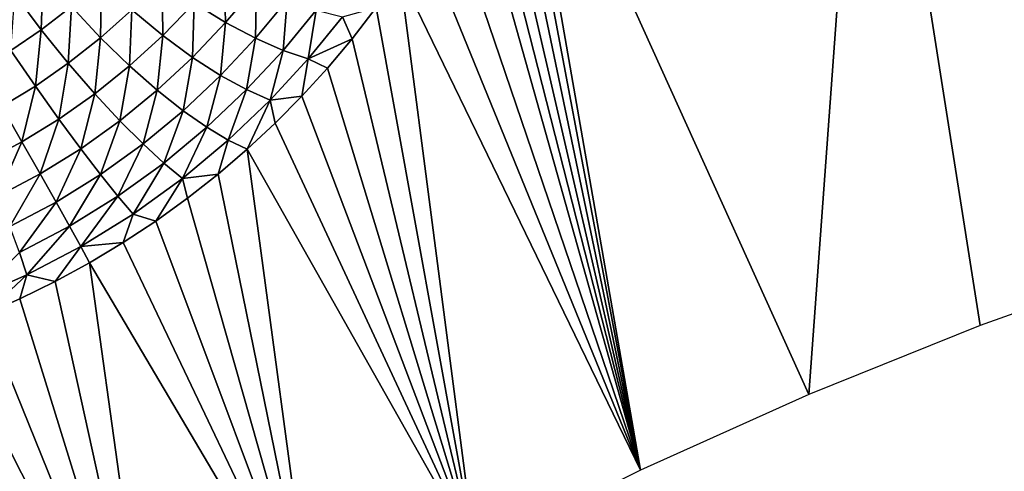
# Model space of a CAD drawing. Header units: millimetres. Extents: x -100 to 100, y -30 to 32.
# Tile 86 of 127: x -4.587 to -2.841, y 7.345 to 8.145. Entities that reach past the tile are written whole.
import ezdxf

# ---------------------------------------------------------------- set-up
doc = ezdxf.new("R2010")
doc.units = ezdxf.units.MM
doc.header["$LTSCALE"] = 81.481481
for name, color, linetype in [('3', 7, 'CONTINUOUS'), ('53', 7, 'CONTINUOUS'), ('6', 7, 'CONTINUOUS'), ('61', 7, 'CONTINUOUS'), ('62', 7, 'CONTINUOUS'), ('65', 7, 'CONTINUOUS'), ('67', 7, 'CONTINUOUS'), ('71', 7, 'CONTINUOUS'), ('75', 7, 'CONTINUOUS'), ('81', 7, 'CONTINUOUS'), ('83', 7, 'CONTINUOUS')]:
    doc.layers.add(name, color=color, linetype=linetype)

msp = doc.modelspace()

# ---------------------------------------------------------------- linework, layer by layer
at = {"layer": '3', "color": 7, "linetype": 'Continuous'}
for points in [[(-100, 30, -2), (100, 30, -2), (-100, -30, -2), (-100, 30, -2)], [(-100, -30, -2), (100, 30, -2), (100, -30, -2), (-100, -30, -2)]]:
    msp.add_3dface(points, dxfattribs=at)
at = {"layer": '53', "color": 7, "linetype": 'Continuous'}
for points in [[(79, 27.8, 669.2), (-79, 27.8, 669.2), (79, -27.8, 669.2), (79, 27.8, 669.2)], [(79, -27.8, 669.2), (-79, 27.8, 669.2), (-79, -27.8, 669.2), (79, -27.8, 669.2)]]:
    msp.add_3dface(points, dxfattribs=at)
at = {"layer": '6', "color": 7, "linetype": 'Continuous'}
for points in [[(-98, -28), (98, -28), (-98, 28), (-98, -28)], [(-98, 28), (98, -28), (98, 28), (-98, 28)]]:
    msp.add_3dface(points, dxfattribs=at)
at = {"layer": '61', "color": 7, "linetype": 'Continuous'}
for points in [[(51, 23, 14), (51, -23, 14), (-50, -23, 14), (51, 23, 14)], [(-50, 23, 14), (51, 23, 14), (-50, -23, 14), (-50, 23, 14)]]:
    msp.add_3dface(points, dxfattribs=at)
at = {"layer": '62', "color": 7, "linetype": 'Continuous'}
for points in [[(-50, -23, 18), (51, -23, 18), (-50, 23, 18), (-50, -23, 18)], [(-50, 23, 18), (51, -23, 18), (51, 23, 18), (-50, 23, 18)]]:
    msp.add_3dface(points, dxfattribs=at)
at = {"layer": '65', "linetype": 'Continuous'}
for points in [[(38, 3, 3.1), (38, 12, 3.1), (-5.3651, 10.3655, 3.1), (38, 3, 3.1)], [(-5.2521, 10.3393, 3.1), (38, 3, 3.1), (-5.3651, 10.3655, 3.1), (-5.2521, 10.3393, 3.1)], [(38, -3, 3.1), (38, 3, 3.1), (-5.2521, 10.3393, 3.1), (38, -3, 3.1)], [(-5.1437, 10.298, 3.1), (38, -3, 3.1), (-5.2521, 10.3393, 3.1), (-5.1437, 10.298, 3.1)], [(38, -12, 3.1), (38, -3, 3.1), (-5.1437, 10.298, 3.1), (38, -12, 3.1)], [(-5.0419, 10.2423, 3.1), (38, -12, 3.1), (-5.1437, 10.298, 3.1), (-5.0419, 10.2423, 3.1)], [(11.3911, 0.7547, 3.1), (38, -12, 3.1), (-5.0419, 10.2423, 3.1), (11.3911, 0.7547, 3.1)], [(11.2847, 0.8009, 3.1), (11.3911, 0.7547, 3.1), (-5.0419, 10.2423, 3.1), (11.2847, 0.8009, 3.1)], [(11.1729, 0.8322, 3.1), (11.2847, 0.8009, 3.1), (-5.0419, 10.2423, 3.1), (11.1729, 0.8322, 3.1)], [(11.058, 0.848, 3.1), (11.1729, 0.8322, 3.1), (-5.0419, 10.2423, 3.1), (11.058, 0.848, 3.1)], [(10.942, 0.848, 3.1), (11.058, 0.848, 3.1), (-5.0419, 10.2423, 3.1), (10.942, 0.848, 3.1)], [(10.8271, 0.8322, 3.1), (10.942, 0.848, 3.1), (-5.0419, 10.2423, 3.1), (10.8271, 0.8322, 3.1)], [(10.7153, 0.8009, 3.1), (10.8271, 0.8322, 3.1), (-5.0419, 10.2423, 3.1), (10.7153, 0.8009, 3.1)], [(10.6089, 0.7547, 3.1), (10.7153, 0.8009, 3.1), (-5.0419, 10.2423, 3.1), (10.6089, 0.7547, 3.1)], [(10.5098, 0.6944, 3.1), (10.6089, 0.7547, 3.1), (-5.0419, 10.2423, 3.1), (10.5098, 0.6944, 3.1)], [(10.4198, 0.6212, 3.1), (10.5098, 0.6944, 3.1), (-5.0419, 10.2423, 3.1), (10.4198, 0.6212, 3.1)], [(10.3406, 0.5364, 3.1), (10.4198, 0.6212, 3.1), (-5.0419, 10.2423, 3.1), (10.3406, 0.5364, 3.1)], [(10.2737, 0.4416, 3.1), (10.3406, 0.5364, 3.1), (-5.0419, 10.2423, 3.1), (10.2737, 0.4416, 3.1)], [(10.2204, 0.3387, 3.1), (10.2737, 0.4416, 3.1), (-5.0419, 10.2423, 3.1), (10.2204, 0.3387, 3.1)], [(10.1815, 0.2293, 3.1), (10.2204, 0.3387, 3.1), (-5.0419, 10.2423, 3.1), (10.1815, 0.2293, 3.1)], [(10.1579, 0.1157, 3.1), (10.1815, 0.2293, 3.1), (-5.0419, 10.2423, 3.1), (10.1579, 0.1157, 3.1)], [(10.15, 0, 3.1), (10.1579, 0.1157, 3.1), (-5.0419, 10.2423, 3.1), (10.15, 0, 3.1)], [(-4.9487, 10.1733, 3.1), (10.15, 0, 3.1), (-5.0419, 10.2423, 3.1), (-4.9487, 10.1733, 3.1)], [(-4.8657, 10.0921, 3.1), (10.15, 0, 3.1), (-4.9487, 10.1733, 3.1), (-4.8657, 10.0921, 3.1)], [(-4.7946, 10.0005, 3.1), (10.15, 0, 3.1), (-4.8657, 10.0921, 3.1), (-4.7946, 10.0005, 3.1)], [(-4.7366, 9.9001, 3.1), (10.15, 0, 3.1), (-4.7946, 10.0005, 3.1), (-4.7366, 9.9001, 3.1)], [(-4.6928, 9.7926, 3.1), (10.15, 0, 3.1), (-4.7366, 9.9001, 3.1), (-4.6928, 9.7926, 3.1)], [(-4.6641, 9.6802, 3.1), (10.15, 0, 3.1), (-4.6928, 9.7926, 3.1), (-4.6641, 9.6802, 3.1)], [(-4.6509, 9.565, 3.1), (10.15, 0, 3.1), (-4.6641, 9.6802, 3.1), (-4.6509, 9.565, 3.1)], [(10.1579, -0.1157, 3.1), (10.15, 0, 3.1), (-4.6509, 9.565, 3.1), (10.1579, -0.1157, 3.1)], [(10.1815, -0.2293, 3.1), (10.1579, -0.1157, 3.1), (-4.6509, 9.565, 3.1), (10.1815, -0.2293, 3.1)], [(10.2204, -0.3387, 3.1), (10.1815, -0.2293, 3.1), (-4.6509, 9.565, 3.1), (10.2204, -0.3387, 3.1)], [(10.2737, -0.4416, 3.1), (10.2204, -0.3387, 3.1), (-4.6509, 9.565, 3.1), (10.2737, -0.4416, 3.1)], [(10.3406, -0.5364, 3.1), (10.2737, -0.4416, 3.1), (-4.6509, 9.565, 3.1), (10.3406, -0.5364, 3.1)], [(10.4198, -0.6212, 3.1), (10.3406, -0.5364, 3.1), (-4.6509, 9.565, 3.1), (10.4198, -0.6212, 3.1)], [(10.5098, -0.6944, 3.1), (10.4198, -0.6212, 3.1), (-4.6509, 9.565, 3.1), (10.5098, -0.6944, 3.1)], [(10.5098, -0.6944, 3.1), (-4.6509, 9.565, 3.1), (-4.6509, -9.565, 3.1), (10.5098, -0.6944, 3.1)]]:
    msp.add_3dface(points, dxfattribs=at)
at = {"layer": '67', "color": 253, "linetype": 'Continuous', "true_color": 0xaab4c3}
for points in [[(-2.4428, 9.0783, 6.9428), (-2.5753, 7.7131, 5.1), (-3.0851, 8.8806, 6.9428), (-2.4428, 9.0783, 6.9428)], [(-3.0851, 8.8806, 6.9428), (-3.1875, 7.4809, 5.1), (-3.7111, 8.637, 6.9417), (-3.0851, 8.8806, 6.9428)], [(-2.8837, 7.6032, 5.1), (-3.1875, 7.4809, 5.1), (-3.0851, 8.8806, 6.9428), (-2.8837, 7.6032, 5.1)], [(-2.5753, 7.7131, 5.1), (-2.8837, 7.6032, 5.1), (-3.0851, 8.8806, 6.9428), (-2.5753, 7.7131, 5.1)], [(-3.7111, 8.637, 6.9417), (-3.4863, 7.3464, 5.1), (-3.723, 8.6025, 6.9006), (-3.7111, 8.637, 6.9417)], [(-3.1875, 7.4809, 5.1), (-3.4863, 7.3464, 5.1), (-3.7111, 8.637, 6.9417), (-3.1875, 7.4809, 5.1)], [(-3.723, 8.6025, 6.9006), (-3.4863, 7.3464, 5.1), (-3.7393, 8.5591, 6.8499), (-3.723, 8.6025, 6.9006)], [(-3.7393, 8.5591, 6.8499), (-3.4863, 7.3464, 5.1), (-3.7565, 8.5169, 6.8017), (-3.7393, 8.5591, 6.8499)], [(-3.7565, 8.5169, 6.8017), (-3.4863, 7.3464, 5.1), (-3.7742, 8.4761, 6.756), (-3.7565, 8.5169, 6.8017)], [(-3.7742, 8.4761, 6.756), (-3.4863, 7.3464, 5.1), (-3.7926, 8.4365, 6.7128), (-3.7742, 8.4761, 6.756)], [(-3.7926, 8.4365, 6.7128), (-3.4863, 7.3464, 5.1), (-3.8312, 8.3613, 6.6336), (-3.7926, 8.4365, 6.7128)], [(-3.8312, 8.3613, 6.6336), (-3.4863, 7.3464, 5.1), (-3.8714, 8.2915, 6.564), (-3.8312, 8.3613, 6.6336)], [(-3.8714, 8.2915, 6.564), (-3.4863, 7.3464, 5.1), (-3.9127, 8.2268, 6.5029), (-3.8714, 8.2915, 6.564)], [(-3.9127, 8.2268, 6.5029), (-3.7793, 7.2001, 5.1), (-3.9549, 8.1671, 6.4499), (-3.9127, 8.2268, 6.5029)], [(-3.4863, 7.3464, 5.1), (-3.7793, 7.2001, 5.1), (-3.9127, 8.2268, 6.5029), (-3.4863, 7.3464, 5.1)], [(-3.9549, 8.1671, 6.4499), (-3.7793, 7.2001, 5.1), (-3.9977, 8.1115, 6.4036), (-3.9549, 8.1671, 6.4499)], [(-3.9977, 8.1115, 6.4036), (-3.7793, 7.2001, 5.1), (-4.0415, 8.0593, 6.3632), (-3.9977, 8.1115, 6.4036)], [(-4.0415, 8.0593, 6.3632), (-3.7793, 7.2001, 5.1), (-4.0866, 8.0097, 6.3278), (-4.0415, 8.0593, 6.3632)], [(-4.0866, 8.0097, 6.3278), (-3.7793, 7.2001, 5.1), (-4.1339, 7.9619, 6.297), (-4.0866, 8.0097, 6.3278)], [(-4.1339, 7.9619, 6.297), (-3.7793, 7.2001, 5.1), (-4.1835, 7.9157, 6.2707), (-4.1339, 7.9619, 6.297)], [(-4.1835, 7.9157, 6.2707), (-4.0661, 7.0421, 5.1), (-4.2354, 7.8713, 6.249), (-4.1835, 7.9157, 6.2707)], [(-3.7793, 7.2001, 5.1), (-4.0661, 7.0421, 5.1), (-4.1835, 7.9157, 6.2707), (-3.7793, 7.2001, 5.1)], [(-4.2354, 7.8713, 6.249), (-4.0661, 7.0421, 5.1), (-4.2894, 7.8288, 6.232), (-4.2354, 7.8713, 6.249)], [(-4.2894, 7.8288, 6.232), (-4.0661, 7.0421, 5.1), (-4.3456, 7.7881, 6.2196), (-4.2894, 7.8288, 6.232)], [(-4.3456, 7.7881, 6.2196), (-4.0661, 7.0421, 5.1), (-4.4035, 7.75, 6.2125), (-4.3456, 7.7881, 6.2196)], [(-4.4035, 7.75, 6.2125), (-4.0661, 7.0421, 5.1), (-4.4631, 7.7143, 6.2106), (-4.4035, 7.75, 6.2125)], [(-4.4631, 7.7143, 6.2106), (-4.3463, 6.8727, 5.1), (-4.5241, 7.6811, 6.2137), (-4.4631, 7.7143, 6.2106)], [(-4.0661, 7.0421, 5.1), (-4.3463, 6.8727, 5.1), (-4.4631, 7.7143, 6.2106), (-4.0661, 7.0421, 5.1)], [(-4.5241, 7.6811, 6.2137), (-4.3463, 6.8727, 5.1), (-4.5866, 7.6506, 6.222), (-4.5241, 7.6811, 6.2137)], [(-4.5866, 7.6506, 6.222), (-4.3463, 6.8727, 5.1), (-4.6503, 7.6228, 6.2356), (-4.5866, 7.6506, 6.222)], [(-4.6503, 7.6228, 6.2356), (-4.3463, 6.8727, 5.1), (-4.7147, 7.5978, 6.2539), (-4.6503, 7.6228, 6.2356)], [(-4.7147, 7.5978, 6.2539), (-4.3463, 6.8727, 5.1), (-4.7795, 7.5757, 6.2768), (-4.7147, 7.5978, 6.2539)], [(-4.7795, 7.5757, 6.2768), (-4.3463, 6.8727, 5.1), (-4.8447, 7.5564, 6.3044), (-4.7795, 7.5757, 6.2768)], [(-4.3463, 6.8727, 5.1), (-4.6196, 6.692, 5.1), (-4.8447, 7.5564, 6.3044), (-4.3463, 6.8727, 5.1)]]:
    msp.add_3dface(points, dxfattribs=at)
at = {"layer": '71', "color": 253, "linetype": 'Continuous', "true_color": 0xaab4c3}
for points in [[(-4.5454, 8.2279, 6.4573), (-4.5488, 8.1275, 6.4428), (-4.596, 8.1904, 6.4388), (-4.5454, 8.2279, 6.4573)], [(-4.4953, 8.1685, 6.4621), (-4.5488, 8.1275, 6.4428), (-4.5454, 8.2279, 6.4573), (-4.4953, 8.1685, 6.4621)], [(-4.2245, 8.2356, 6.5585), (-4.2219, 8.1401, 6.491), (-4.2774, 8.1748, 6.5107), (-4.2245, 8.2356, 6.5585)], [(-4.1672, 8.2046, 6.5414), (-4.2219, 8.1401, 6.491), (-4.2245, 8.2356, 6.5585), (-4.1672, 8.2046, 6.5414)], [(-4.4423, 8.214, 6.4899), (-4.4438, 8.1131, 6.4557), (-4.4953, 8.1685, 6.4621), (-4.4423, 8.214, 6.4899)], [(-4.388, 8.1627, 6.4851), (-4.4438, 8.1131, 6.4557), (-4.4423, 8.214, 6.4899), (-4.388, 8.1627, 6.4851)], [(-4.3342, 8.2163, 6.5228), (-4.3335, 8.1172, 6.4707), (-4.388, 8.1627, 6.4851), (-4.3342, 8.2163, 6.5228)], [(-4.2774, 8.1748, 6.5107), (-4.3335, 8.1172, 6.4707), (-4.3342, 8.2163, 6.5228), (-4.2774, 8.1748, 6.5107)], [(-4.5488, 8.1275, 6.4428), (-4.6026, 8.0908, 6.4318), (-4.596, 8.1904, 6.4388), (-4.5488, 8.1275, 6.4428)], [(-4.1672, 8.2046, 6.5414), (-4.1691, 8.1122, 6.4653), (-4.2219, 8.1401, 6.491), (-4.1672, 8.2046, 6.5414)], [(-4.1125, 8.1803, 6.5186), (-4.1691, 8.1122, 6.4653), (-4.1672, 8.2046, 6.5414), (-4.1125, 8.1803, 6.5186)], [(-4.2774, 8.1748, 6.5107), (-4.2806, 8.0783, 6.4485), (-4.3335, 8.1172, 6.4707), (-4.2774, 8.1748, 6.5107)], [(-4.2219, 8.1401, 6.491), (-4.2806, 8.0783, 6.4485), (-4.2774, 8.1748, 6.5107), (-4.2219, 8.1401, 6.491)], [(-4.1125, 8.1803, 6.5186), (-4.1201, 8.0909, 6.4352), (-4.1691, 8.1122, 6.4653), (-4.1125, 8.1803, 6.5186)], [(-4.0614, 8.1624, 6.4914), (-4.1201, 8.0909, 6.4352), (-4.1125, 8.1803, 6.5186), (-4.0614, 8.1624, 6.4914)], [(-4.4953, 8.1685, 6.4621), (-4.5009, 8.0681, 6.4351), (-4.5488, 8.1275, 6.4428), (-4.4953, 8.1685, 6.4621)], [(-4.4438, 8.1131, 6.4557), (-4.5009, 8.0681, 6.4351), (-4.4953, 8.1685, 6.4621), (-4.4438, 8.1131, 6.4557)], [(-4.388, 8.1627, 6.4851), (-4.3925, 8.0633, 6.4393), (-4.4438, 8.1131, 6.4557), (-4.388, 8.1627, 6.4851)], [(-4.3335, 8.1172, 6.4707), (-4.3925, 8.0633, 6.4393), (-4.388, 8.1627, 6.4851), (-4.3335, 8.1172, 6.4707)], [(-4.0614, 8.1624, 6.4914), (-4.0755, 8.0756, 6.4023), (-4.1201, 8.0909, 6.4352), (-4.0614, 8.1624, 6.4914)], [(-4.0145, 8.1504, 6.4613), (-4.0755, 8.0756, 6.4023), (-4.0614, 8.1624, 6.4914), (-4.0145, 8.1504, 6.4613)], [(-3.9549, 8.1671, 6.4499), (-3.9977, 8.1115, 6.4036), (-4.0145, 8.1504, 6.4613), (-3.9549, 8.1671, 6.4499)], [(-4.2219, 8.1401, 6.491), (-4.2307, 8.0465, 6.42), (-4.2806, 8.0783, 6.4485), (-4.2219, 8.1401, 6.491)], [(-4.1691, 8.1122, 6.4653), (-4.2307, 8.0465, 6.42), (-4.2219, 8.1401, 6.491), (-4.1691, 8.1122, 6.4653)], [(-4.0145, 8.1504, 6.4613), (-3.9977, 8.1115, 6.4036), (-4.0755, 8.0756, 6.4023), (-4.0145, 8.1504, 6.4613)], [(-4.5488, 8.1275, 6.4428), (-4.5592, 8.0275, 6.4232), (-4.6026, 8.0908, 6.4318), (-4.5488, 8.1275, 6.4428)], [(-4.5009, 8.0681, 6.4351), (-4.5592, 8.0275, 6.4232), (-4.5488, 8.1275, 6.4428), (-4.5009, 8.0681, 6.4351)], [(-4.4438, 8.1131, 6.4557), (-4.454, 8.0138, 6.417), (-4.5009, 8.0681, 6.4351), (-4.4438, 8.1131, 6.4557)], [(-4.3925, 8.0633, 6.4393), (-4.454, 8.0138, 6.417), (-4.4438, 8.1131, 6.4557), (-4.3925, 8.0633, 6.4393)], [(-4.3335, 8.1172, 6.4707), (-4.3432, 8.0201, 6.4147), (-4.3925, 8.0633, 6.4393), (-4.3335, 8.1172, 6.4707)], [(-4.2806, 8.0783, 6.4485), (-4.3432, 8.0201, 6.4147), (-4.3335, 8.1172, 6.4707), (-4.2806, 8.0783, 6.4485)], [(-4.1691, 8.1122, 6.4653), (-4.1846, 8.0213, 6.387), (-4.2307, 8.0465, 6.42), (-4.1691, 8.1122, 6.4653)], [(-4.1201, 8.0909, 6.4352), (-4.1846, 8.0213, 6.387), (-4.1691, 8.1122, 6.4653), (-4.1201, 8.0909, 6.4352)], [(-3.9977, 8.1115, 6.4036), (-4.0415, 8.0593, 6.3632), (-4.0755, 8.0756, 6.4023), (-3.9977, 8.1115, 6.4036)], [(-4.5592, 8.0275, 6.4232), (-4.6188, 7.9911, 6.4196), (-4.6026, 8.0908, 6.4318), (-4.5592, 8.0275, 6.4232)], [(-4.1201, 8.0909, 6.4352), (-4.143, 8.0024, 6.3512), (-4.1846, 8.0213, 6.387), (-4.1201, 8.0909, 6.4352)], [(-4.0755, 8.0756, 6.4023), (-4.143, 8.0024, 6.3512), (-4.1201, 8.0909, 6.4352), (-4.0755, 8.0756, 6.4023)], [(-4.5009, 8.0681, 6.4351), (-4.5176, 7.9688, 6.4039), (-4.5592, 8.0275, 6.4232), (-4.5009, 8.0681, 6.4351)], [(-4.454, 8.0138, 6.417), (-4.5176, 7.9688, 6.4039), (-4.5009, 8.0681, 6.4351), (-4.454, 8.0138, 6.417)], [(-4.2806, 8.0783, 6.4485), (-4.2971, 7.9838, 6.3835), (-4.3432, 8.0201, 6.4147), (-4.2806, 8.0783, 6.4485)], [(-4.2307, 8.0465, 6.42), (-4.2971, 7.9838, 6.3835), (-4.2806, 8.0783, 6.4485), (-4.2307, 8.0465, 6.42)], [(-4.0755, 8.0756, 6.4023), (-4.0866, 8.0097, 6.3278), (-4.143, 8.0024, 6.3512), (-4.0755, 8.0756, 6.4023)], [(-4.0415, 8.0593, 6.3632), (-4.0866, 8.0097, 6.3278), (-4.0755, 8.0756, 6.4023), (-4.0415, 8.0593, 6.3632)], [(-4.3925, 8.0633, 6.4393), (-4.4094, 7.9659, 6.3903), (-4.454, 8.0138, 6.417), (-4.3925, 8.0633, 6.4393)], [(-4.3432, 8.0201, 6.4147), (-4.4094, 7.9659, 6.3903), (-4.3925, 8.0633, 6.4393), (-4.3432, 8.0201, 6.4147)], [(-4.2307, 8.0465, 6.42), (-4.255, 7.9544, 6.3479), (-4.2971, 7.9838, 6.3835), (-4.2307, 8.0465, 6.42)], [(-4.1846, 8.0213, 6.387), (-4.255, 7.9544, 6.3479), (-4.2307, 8.0465, 6.42), (-4.1846, 8.0213, 6.387)], [(-4.5592, 8.0275, 6.4232), (-4.5832, 7.9285, 6.3999), (-4.6188, 7.9911, 6.4196), (-4.5592, 8.0275, 6.4232)], [(-4.5176, 7.9688, 6.4039), (-4.5832, 7.9285, 6.3999), (-4.5592, 8.0275, 6.4232), (-4.5176, 7.9688, 6.4039)], [(-4.3432, 8.0201, 6.4147), (-4.3683, 7.9249, 6.3569), (-4.4094, 7.9659, 6.3903), (-4.3432, 8.0201, 6.4147)], [(-4.2971, 7.9838, 6.3835), (-4.3683, 7.9249, 6.3569), (-4.3432, 8.0201, 6.4147), (-4.2971, 7.9838, 6.3835)], [(-4.1846, 8.0213, 6.387), (-4.2174, 7.9315, 6.3094), (-4.255, 7.9544, 6.3479), (-4.1846, 8.0213, 6.387)], [(-4.143, 8.0024, 6.3512), (-4.2174, 7.9315, 6.3094), (-4.1846, 8.0213, 6.387), (-4.143, 8.0024, 6.3512)], [(-4.454, 8.0138, 6.417), (-4.4788, 7.9163, 6.3758), (-4.5176, 7.9688, 6.4039), (-4.454, 8.0138, 6.417)], [(-4.4094, 7.9659, 6.3903), (-4.4788, 7.9163, 6.3758), (-4.454, 8.0138, 6.417), (-4.4094, 7.9659, 6.3903)], [(-4.143, 8.0024, 6.3512), (-4.1835, 7.9157, 6.2707), (-4.2174, 7.9315, 6.3094), (-4.143, 8.0024, 6.3512)], [(-4.1339, 7.9619, 6.297), (-4.1835, 7.9157, 6.2707), (-4.143, 8.0024, 6.3512), (-4.1339, 7.9619, 6.297)], [(-4.0866, 8.0097, 6.3278), (-4.1339, 7.9619, 6.297), (-4.143, 8.0024, 6.3512), (-4.0866, 8.0097, 6.3278)], [(-4.5832, 7.9285, 6.3999), (-4.6509, 7.8925, 6.4049), (-4.6188, 7.9911, 6.4196), (-4.5832, 7.9285, 6.3999)], [(-4.2971, 7.9838, 6.3835), (-4.3312, 7.891, 6.319), (-4.3683, 7.9249, 6.3569), (-4.2971, 7.9838, 6.3835)], [(-4.255, 7.9544, 6.3479), (-4.3312, 7.891, 6.319), (-4.2971, 7.9838, 6.3835), (-4.255, 7.9544, 6.3479)], [(-4.5176, 7.9688, 6.4039), (-4.551, 7.8717, 6.3713), (-4.5832, 7.9285, 6.3999), (-4.5176, 7.9688, 6.4039)], [(-4.4788, 7.9163, 6.3758), (-4.551, 7.8717, 6.3713), (-4.5176, 7.9688, 6.4039), (-4.4788, 7.9163, 6.3758)], [(-4.4094, 7.9659, 6.3903), (-4.4437, 7.8707, 6.3409), (-4.4788, 7.9163, 6.3758), (-4.4094, 7.9659, 6.3903)], [(-4.3683, 7.9249, 6.3569), (-4.4437, 7.8707, 6.3409), (-4.4094, 7.9659, 6.3903), (-4.3683, 7.9249, 6.3569)], [(-4.255, 7.9544, 6.3479), (-4.2986, 7.8638, 6.2784), (-4.3312, 7.891, 6.319), (-4.255, 7.9544, 6.3479)], [(-4.2174, 7.9315, 6.3094), (-4.2986, 7.8638, 6.2784), (-4.255, 7.9544, 6.3479), (-4.2174, 7.9315, 6.3094)], [(-4.5832, 7.9285, 6.3999), (-4.6257, 7.8323, 6.377), (-4.6509, 7.8925, 6.4049), (-4.5832, 7.9285, 6.3999)], [(-4.551, 7.8717, 6.3713), (-4.6257, 7.8323, 6.377), (-4.5832, 7.9285, 6.3999), (-4.551, 7.8717, 6.3713)], [(-4.2174, 7.9315, 6.3094), (-4.2354, 7.8713, 6.249), (-4.2986, 7.8638, 6.2784), (-4.2174, 7.9315, 6.3094)], [(-4.1835, 7.9157, 6.2707), (-4.2354, 7.8713, 6.249), (-4.2174, 7.9315, 6.3094), (-4.1835, 7.9157, 6.2707)], [(-4.4788, 7.9163, 6.3758), (-4.5227, 7.8218, 6.336), (-4.551, 7.8717, 6.3713), (-4.4788, 7.9163, 6.3758)], [(-4.4437, 7.8707, 6.3409), (-4.5227, 7.8218, 6.336), (-4.4788, 7.9163, 6.3758), (-4.4437, 7.8707, 6.3409)], [(-4.3683, 7.9249, 6.3569), (-4.4128, 7.8322, 6.3015), (-4.4437, 7.8707, 6.3409), (-4.3683, 7.9249, 6.3569)], [(-4.3312, 7.891, 6.319), (-4.4128, 7.8322, 6.3015), (-4.3683, 7.9249, 6.3569), (-4.3312, 7.891, 6.319)], [(-4.3312, 7.891, 6.319), (-4.3861, 7.8006, 6.2594), (-4.4128, 7.8322, 6.3015), (-4.3312, 7.891, 6.319)], [(-4.2986, 7.8638, 6.2784), (-4.3861, 7.8006, 6.2594), (-4.3312, 7.891, 6.319), (-4.2986, 7.8638, 6.2784)], [(-4.551, 7.8717, 6.3713), (-4.6046, 7.7787, 6.3423), (-4.6257, 7.8323, 6.377), (-4.551, 7.8717, 6.3713)], [(-4.5227, 7.8218, 6.336), (-4.6046, 7.7787, 6.3423), (-4.551, 7.8717, 6.3713), (-4.5227, 7.8218, 6.336)], [(-4.4437, 7.8707, 6.3409), (-4.4986, 7.779, 6.2961), (-4.5227, 7.8218, 6.336), (-4.4437, 7.8707, 6.3409)], [(-4.4128, 7.8322, 6.3015), (-4.4986, 7.779, 6.2961), (-4.4437, 7.8707, 6.3409), (-4.4128, 7.8322, 6.3015)], [(-4.2986, 7.8638, 6.2784), (-4.3456, 7.7881, 6.2196), (-4.3861, 7.8006, 6.2594), (-4.2986, 7.8638, 6.2784)], [(-4.2894, 7.8288, 6.232), (-4.3456, 7.7881, 6.2196), (-4.2986, 7.8638, 6.2784), (-4.2894, 7.8288, 6.232)], [(-4.2354, 7.8713, 6.249), (-4.2894, 7.8288, 6.232), (-4.2986, 7.8638, 6.2784), (-4.2354, 7.8713, 6.249)], [(-4.4128, 7.8322, 6.3015), (-4.4786, 7.7433, 6.2536), (-4.4986, 7.779, 6.2961), (-4.4128, 7.8322, 6.3015)], [(-4.3861, 7.8006, 6.2594), (-4.4786, 7.7433, 6.2536), (-4.4128, 7.8322, 6.3015), (-4.3861, 7.8006, 6.2594)], [(-4.5227, 7.8218, 6.336), (-4.5876, 7.7322, 6.303), (-4.6046, 7.7787, 6.3423), (-4.5227, 7.8218, 6.336)], [(-4.4986, 7.779, 6.2961), (-4.5876, 7.7322, 6.303), (-4.5227, 7.8218, 6.336), (-4.4986, 7.779, 6.2961)], [(-4.3861, 7.8006, 6.2594), (-4.4035, 7.75, 6.2125), (-4.4786, 7.7433, 6.2536), (-4.3861, 7.8006, 6.2594)], [(-4.3456, 7.7881, 6.2196), (-4.4035, 7.75, 6.2125), (-4.3861, 7.8006, 6.2594), (-4.3456, 7.7881, 6.2196)], [(-4.4986, 7.779, 6.2961), (-4.5745, 7.6929, 6.261), (-4.5876, 7.7322, 6.303), (-4.4986, 7.779, 6.2961)], [(-4.4786, 7.7433, 6.2536), (-4.5745, 7.6929, 6.261), (-4.4986, 7.779, 6.2961), (-4.4786, 7.7433, 6.2536)], [(-4.4786, 7.7433, 6.2536), (-4.5241, 7.6811, 6.2137), (-4.5745, 7.6929, 6.261), (-4.4786, 7.7433, 6.2536)], [(-4.4631, 7.7143, 6.2106), (-4.5241, 7.6811, 6.2137), (-4.4786, 7.7433, 6.2536), (-4.4631, 7.7143, 6.2106)], [(-4.4035, 7.75, 6.2125), (-4.4631, 7.7143, 6.2106), (-4.4786, 7.7433, 6.2536), (-4.4035, 7.75, 6.2125)], [(-4.5745, 7.6929, 6.261), (-4.6727, 7.6499, 6.2815), (-4.5876, 7.7322, 6.303), (-4.5745, 7.6929, 6.261)], [(-4.5745, 7.6929, 6.261), (-4.6503, 7.6228, 6.2356), (-4.6727, 7.6499, 6.2815), (-4.5745, 7.6929, 6.261)], [(-4.5866, 7.6506, 6.222), (-4.6503, 7.6228, 6.2356), (-4.5745, 7.6929, 6.261), (-4.5866, 7.6506, 6.222)], [(-4.5241, 7.6811, 6.2137), (-4.5866, 7.6506, 6.222), (-4.5745, 7.6929, 6.261), (-4.5241, 7.6811, 6.2137)]]:
    msp.add_3dface(points, dxfattribs=at)
at = {"layer": '75', "linetype": 'Continuous'}
for points in [[(-79.5, -27.2149, 665.5), (-79.5, 29, 665.5), (79.5, 29, 665.5), (-79.5, -27.2149, 665.5)], [(79.5, -27.2149, 665.5), (-79.5, -27.2149, 665.5), (79.5, 29, 665.5), (79.5, -27.2149, 665.5)]]:
    msp.add_3dface(points, dxfattribs=at)
at = {"layer": '81', "linetype": 'Continuous'}
for points in [[(-79.5, 28.2149, 21.1358), (-60.3283, 28.1015, 22.3833), (79.5, -30.2026, 663.7284), (-79.5, 28.2149, 21.1358)], [(-79.5, -30.2026, 663.7284), (-79.5, 28.2149, 21.1358), (79.5, -30.2026, 663.7284), (-79.5, -30.2026, 663.7284)], [(-60.3283, 28.1015, 22.3833), (-60.1717, 28.1015, 22.3833), (79.5, -30.2026, 663.7284), (-60.3283, 28.1015, 22.3833)], [(-60.1717, 28.1015, 22.3833), (60.1717, 28.1015, 22.3833), (79.5, -30.2026, 663.7284), (-60.1717, 28.1015, 22.3833)]]:
    msp.add_3dface(points, dxfattribs=at)
at = {"layer": '83', "linetype": 'Continuous'}
for points in [[(79.5, 29.7088, 21.2716), (60.3398, 29.6078, 22.3826), (-79.5, -28.7087, 663.8642), (79.5, 29.7088, 21.2716)], [(79.5, -28.7087, 663.8642), (79.5, 29.7088, 21.2716), (-79.5, -28.7087, 663.8642), (79.5, -28.7087, 663.8642)], [(60.3398, 29.6078, 22.3826), (60.1823, 29.6076, 22.384), (-79.5, -28.7087, 663.8642), (60.3398, 29.6078, 22.3826)], [(60.1823, 29.6076, 22.384), (-60.1823, 29.6076, 22.384), (-79.5, -28.7087, 663.8642), (60.1823, 29.6076, 22.384)]]:
    msp.add_3dface(points, dxfattribs=at)

doc.saveas('drawing.dxf')
